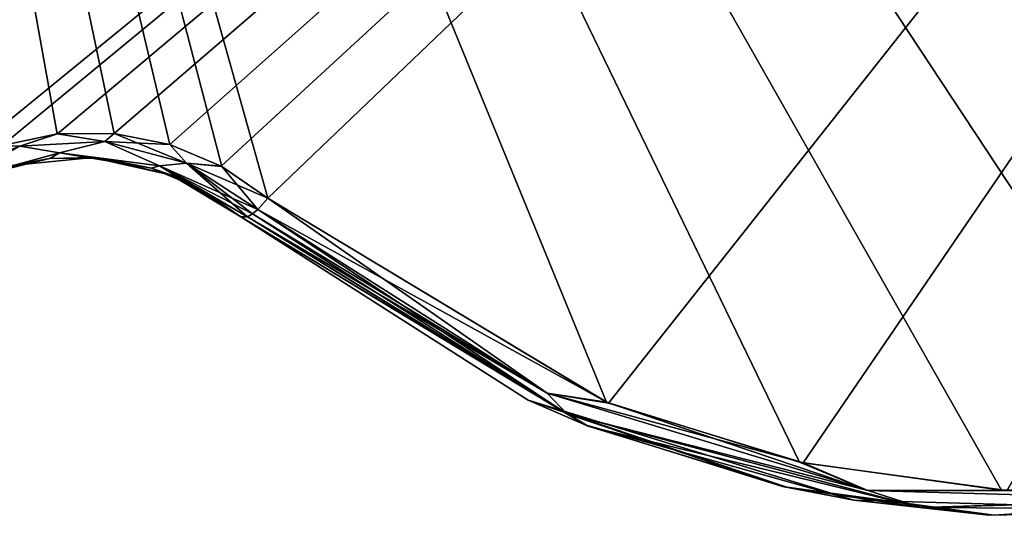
# Model space of a CAD drawing. Header units: millimetres. Extents: x -125 to 125, y -46 to 12.
# Tile 186 of 256: x 51.83 to 55.71, y -43.05 to -41.1. Entities that reach past the tile are written whole.
import ezdxf

# ---------------------------------------------------------------- set-up
doc = ezdxf.new("R2010")
doc.units = ezdxf.units.MM
doc.header["$LTSCALE"] = 26.699852
for name, color, linetype in [('128', 7, 'CONTINUOUS'), ('171', 7, 'CONTINUOUS'), ('182', 7, 'CONTINUOUS'), ('183', 7, 'CONTINUOUS'), ('209', 7, 'CONTINUOUS'), ('210', 7, 'CONTINUOUS'), ('243', 7, 'CONTINUOUS'), ('244', 7, 'CONTINUOUS')]:
    doc.layers.add(name, color=color, linetype=linetype)

msp = doc.modelspace()

# ---------------------------------------------------------------- linework, layer by layer
at = {"layer": '128', "linetype": 'CONTINUOUS'}
for points in [[(53.8317, -42.6003, 31.2476), (52.6973, -41.8768, 41.2205), (52.6973, -41.8768, 31.2476), (53.8317, -42.6003, 31.2476)], [(52.6973, -41.8768, 43.2051), (52.6973, -41.8768, 41.2205), (53.8317, -42.6003, 31.2476), (52.6973, -41.8768, 43.2051)], [(53.8317, -42.6003, 43.2051), (52.6973, -41.8768, 43.2051), (53.8317, -42.6003, 31.2476), (53.8317, -42.6003, 43.2051)], [(53.8317, -42.6003, 55.1626), (52.6973, -41.8768, 65.1356), (52.6973, -41.8768, 55.1626), (53.8317, -42.6003, 55.1626)], [(52.6973, -41.8768, 67.1201), (52.6973, -41.8768, 65.1356), (53.8317, -42.6003, 55.1626), (52.6973, -41.8768, 67.1201)], [(53.8317, -42.6003, 67.1201), (52.6973, -41.8768, 67.1201), (53.8317, -42.6003, 55.1626), (53.8317, -42.6003, 67.1201)], [(53.8317, -42.6003, 43.2051), (52.6973, -41.8768, 53.1781), (52.6973, -41.8768, 43.2051), (53.8317, -42.6003, 43.2051)], [(52.6973, -41.8768, 55.1626), (52.6973, -41.8768, 53.1781), (53.8317, -42.6003, 43.2051), (52.6973, -41.8768, 55.1626)], [(53.8317, -42.6003, 55.1626), (52.6973, -41.8768, 55.1626), (53.8317, -42.6003, 43.2051), (53.8317, -42.6003, 55.1626)], [(53.8317, -42.6003, -4.625), (52.6973, -41.8768, 5.348), (52.6973, -41.8768, -4.625), (53.8317, -42.6003, -4.625)], [(52.6973, -41.8768, 7.3325), (52.6973, -41.8768, 5.348), (53.8317, -42.6003, -4.625), (52.6973, -41.8768, 7.3325)], [(53.8317, -42.6003, 7.3325), (52.6973, -41.8768, 7.3325), (53.8317, -42.6003, -4.625), (53.8317, -42.6003, 7.3325)], [(53.8317, -42.6003, -16.5825), (52.6973, -41.8768, -6.6095), (52.6973, -41.8768, -16.5825), (53.8317, -42.6003, -16.5825)], [(52.6973, -41.8768, -4.625), (52.6973, -41.8768, -6.6095), (53.8317, -42.6003, -16.5825), (52.6973, -41.8768, -4.625)], [(53.8317, -42.6003, -4.625), (52.6973, -41.8768, -4.625), (53.8317, -42.6003, -16.5825), (53.8317, -42.6003, -4.625)], [(53.8317, -42.6003, 19.2901), (52.6973, -41.8768, 29.263), (52.6973, -41.8768, 19.2901), (53.8317, -42.6003, 19.2901)], [(52.6973, -41.8768, 31.2476), (52.6973, -41.8768, 29.263), (53.8317, -42.6003, 19.2901), (52.6973, -41.8768, 31.2476)], [(53.8317, -42.6003, 31.2476), (52.6973, -41.8768, 31.2476), (53.8317, -42.6003, 19.2901), (53.8317, -42.6003, 31.2476)], [(53.8317, -42.6003, 7.3325), (52.6973, -41.8768, 17.3055), (52.6973, -41.8768, 7.3325), (53.8317, -42.6003, 7.3325)], [(52.6973, -41.8768, 19.2901), (52.6973, -41.8768, 17.3055), (53.8317, -42.6003, 7.3325), (52.6973, -41.8768, 19.2901)], [(53.8317, -42.6003, 19.2901), (52.6973, -41.8768, 19.2901), (53.8317, -42.6003, 7.3325), (53.8317, -42.6003, 19.2901)], [(53.8317, -42.6003, -100.2851), (52.6973, -41.8768, -88.3276), (52.6973, -41.8768, -90.3121), (53.8317, -42.6003, -100.2851)], [(53.8317, -42.6003, 102.9927), (52.6973, -41.8768, 102.9927), (53.8317, -42.6003, 91.0352), (53.8317, -42.6003, 102.9927)], [(53.8317, -42.6003, 91.0352), (52.6973, -41.8768, 101.0081), (52.6973, -41.8768, 91.0352), (53.8317, -42.6003, 91.0352)], [(52.6973, -41.8768, 102.9927), (52.6973, -41.8768, 101.0081), (53.8317, -42.6003, 91.0352), (52.6973, -41.8768, 102.9927)], [(54.0606, -42.6992, 111.5772), (52.6973, -41.8768, 112.2307), (53.8317, -42.6003, 102.9927), (54.0606, -42.6992, 111.5772)], [(53.8317, -42.6003, 102.9927), (52.6973, -41.8768, 112.2307), (52.6973, -41.8768, 102.9927), (53.8317, -42.6003, 102.9927)], [(52.6973, -41.8768, -100.2851), (53.8317, -42.6003, -100.2851), (52.6973, -41.8768, -90.3121), (52.6973, -41.8768, -100.2851)], [(53.8317, -42.6003, -100.2851), (52.6973, -41.8768, -100.2851), (54.0689, -42.7025, -111.5732), (53.8317, -42.6003, -100.2851)], [(52.6973, -41.8768, -100.2851), (52.6973, -41.8768, -102.2696), (54.0689, -42.7025, -111.5732), (52.6973, -41.8768, -100.2851)], [(52.6973, -41.8768, -102.2696), (52.6973, -41.8768, -112.2307), (54.0689, -42.7025, -111.5732), (52.6973, -41.8768, -102.2696)], [(53.8317, -42.6003, -100.2851), (53.8317, -42.6003, -88.3276), (52.6973, -41.8768, -88.3276), (53.8317, -42.6003, -100.2851)], [(53.8317, -42.6003, 79.0776), (52.6973, -41.8768, 89.0506), (52.6973, -41.8768, 79.0776), (53.8317, -42.6003, 79.0776)], [(52.6973, -41.8768, 91.0352), (52.6973, -41.8768, 89.0506), (53.8317, -42.6003, 79.0776), (52.6973, -41.8768, 91.0352)], [(53.8317, -42.6003, 91.0352), (52.6973, -41.8768, 91.0352), (53.8317, -42.6003, 79.0776), (53.8317, -42.6003, 91.0352)], [(53.8317, -42.6003, 67.1201), (52.6973, -41.8768, 77.0931), (52.6973, -41.8768, 67.1201), (53.8317, -42.6003, 67.1201)], [(52.6973, -41.8768, 79.0776), (52.6973, -41.8768, 77.0931), (53.8317, -42.6003, 67.1201), (52.6973, -41.8768, 79.0776)], [(53.8317, -42.6003, 79.0776), (52.6973, -41.8768, 79.0776), (53.8317, -42.6003, 67.1201), (53.8317, -42.6003, 79.0776)], [(53.8317, -42.6003, -64.4126), (52.6973, -41.8768, -54.4396), (52.6973, -41.8768, -64.4126), (53.8317, -42.6003, -64.4126)], [(52.6973, -41.8768, -52.455), (52.6973, -41.8768, -54.4396), (53.8317, -42.6003, -64.4126), (52.6973, -41.8768, -52.455)], [(53.8317, -42.6003, -28.54), (52.6973, -41.8768, -18.567), (52.6973, -41.8768, -28.54), (53.8317, -42.6003, -28.54)], [(53.8317, -42.6003, -76.3701), (52.6973, -41.8768, -66.3971), (52.6973, -41.8768, -76.3701), (53.8317, -42.6003, -76.3701)], [(52.6973, -41.8768, -64.4126), (52.6973, -41.8768, -66.3971), (53.8317, -42.6003, -76.3701), (52.6973, -41.8768, -64.4126)], [(53.8317, -42.6003, -64.4126), (52.6973, -41.8768, -64.4126), (53.8317, -42.6003, -76.3701), (53.8317, -42.6003, -64.4126)], [(53.8317, -42.6003, -52.455), (52.6973, -41.8768, -42.4821), (52.6973, -41.8768, -52.455), (53.8317, -42.6003, -52.455)], [(52.6973, -41.8768, -40.4975), (52.6973, -41.8768, -42.4821), (53.8317, -42.6003, -52.455), (52.6973, -41.8768, -40.4975)], [(53.8317, -42.6003, -40.4975), (52.6973, -41.8768, -40.4975), (53.8317, -42.6003, -52.455), (53.8317, -42.6003, -40.4975)], [(53.8317, -42.6003, -28.54), (52.6973, -41.8768, -28.54), (53.8317, -42.6003, -40.4975), (53.8317, -42.6003, -28.54)], [(53.8317, -42.6003, -52.455), (52.6973, -41.8768, -52.455), (53.8317, -42.6003, -64.4126), (53.8317, -42.6003, -52.455)], [(52.6973, -41.8768, -28.54), (52.6973, -41.8768, -30.5246), (53.8317, -42.6003, -40.4975), (52.6973, -41.8768, -28.54)], [(53.8317, -42.6003, -40.4975), (52.6973, -41.8768, -30.5246), (52.6973, -41.8768, -40.4975), (53.8317, -42.6003, -40.4975)], [(53.8317, -42.6003, -16.5825), (52.6973, -41.8768, -16.5825), (53.8317, -42.6003, -28.54), (53.8317, -42.6003, -16.5825)], [(53.8317, -42.6003, -88.3276), (52.6973, -41.8768, -78.3546), (52.6973, -41.8768, -88.3276), (53.8317, -42.6003, -88.3276)], [(52.6973, -41.8768, -16.5825), (52.6973, -41.8768, -18.567), (53.8317, -42.6003, -28.54), (52.6973, -41.8768, -16.5825)], [(52.6973, -41.8768, -76.3701), (52.6973, -41.8768, -78.3546), (53.8317, -42.6003, -88.3276), (52.6973, -41.8768, -76.3701)], [(53.8317, -42.6003, -76.3701), (52.6973, -41.8768, -76.3701), (53.8317, -42.6003, -88.3276), (53.8317, -42.6003, -76.3701)], [(55.1179, -42.9951, 43.2051), (53.8317, -42.6003, 43.2051), (55.1179, -42.9951, 31.2476), (55.1179, -42.9951, 43.2051)], [(55.1179, -42.9951, 31.2476), (53.8317, -42.6003, 43.2051), (53.8317, -42.6003, 31.2476), (55.1179, -42.9951, 31.2476)], [(55.1179, -42.9951, 55.1626), (53.8317, -42.6003, 67.1201), (53.8317, -42.6003, 55.1626), (55.1179, -42.9951, 55.1626)], [(55.1179, -42.9951, 67.1201), (53.8317, -42.6003, 67.1201), (55.1179, -42.9951, 55.1626), (55.1179, -42.9951, 67.1201)], [(55.1179, -42.9951, 43.2051), (53.8317, -42.6003, 55.1626), (53.8317, -42.6003, 43.2051), (55.1179, -42.9951, 43.2051)], [(55.1179, -42.9951, 55.1626), (53.8317, -42.6003, 55.1626), (55.1179, -42.9951, 43.2051), (55.1179, -42.9951, 55.1626)], [(55.1179, -42.9951, -4.625), (53.8317, -42.6003, 7.3325), (53.8317, -42.6003, -4.625), (55.1179, -42.9951, -4.625)], [(55.1179, -42.9951, 7.3325), (53.8317, -42.6003, 7.3325), (55.1179, -42.9951, -4.625), (55.1179, -42.9951, 7.3325)], [(55.1179, -42.9951, -16.5825), (53.8317, -42.6003, -4.625), (53.8317, -42.6003, -16.5825), (55.1179, -42.9951, -16.5825)], [(55.1179, -42.9951, -4.625), (53.8317, -42.6003, -4.625), (55.1179, -42.9951, -16.5825), (55.1179, -42.9951, -4.625)], [(55.1179, -42.9951, 19.2901), (53.8317, -42.6003, 31.2476), (53.8317, -42.6003, 19.2901), (55.1179, -42.9951, 19.2901)], [(55.1179, -42.9951, 31.2476), (53.8317, -42.6003, 31.2476), (55.1179, -42.9951, 19.2901), (55.1179, -42.9951, 31.2476)], [(55.1179, -42.9951, 7.3325), (53.8317, -42.6003, 19.2901), (53.8317, -42.6003, 7.3325), (55.1179, -42.9951, 7.3325)], [(55.1179, -42.9951, 19.2901), (53.8317, -42.6003, 19.2901), (55.1179, -42.9951, 7.3325), (55.1179, -42.9951, 19.2901)], [(55.1179, -42.9951, 102.9927), (53.8317, -42.6003, 102.9927), (55.1179, -42.9951, 91.0352), (55.1179, -42.9951, 102.9927)], [(55.1179, -42.9951, 91.0352), (53.8317, -42.6003, 102.9927), (53.8317, -42.6003, 91.0352), (55.1179, -42.9951, 91.0352)], [(55.1179, -42.9951, 102.9927), (54.0606, -42.6992, 111.5772), (53.8317, -42.6003, 102.9927), (55.1179, -42.9951, 102.9927)], [(55.1179, -42.9951, -100.2851), (53.8317, -42.6003, -100.2851), (54.8524, -42.944, -111.1929), (55.1179, -42.9951, -100.2851)], [(54.8524, -42.944, -111.1929), (53.8317, -42.6003, -100.2851), (54.0689, -42.7025, -111.5732), (54.8524, -42.944, -111.1929)], [(53.8317, -42.6003, -100.2851), (55.1179, -42.9951, -100.2851), (53.8317, -42.6003, -88.3276), (53.8317, -42.6003, -100.2851)], [(55.1179, -42.9951, -100.2851), (55.1179, -42.9951, -88.3276), (53.8317, -42.6003, -88.3276), (55.1179, -42.9951, -100.2851)], [(55.1179, -42.9951, 79.0776), (53.8317, -42.6003, 91.0352), (53.8317, -42.6003, 79.0776), (55.1179, -42.9951, 79.0776)], [(55.1179, -42.9951, 91.0352), (53.8317, -42.6003, 91.0352), (55.1179, -42.9951, 79.0776), (55.1179, -42.9951, 91.0352)], [(55.1179, -42.9951, 67.1201), (53.8317, -42.6003, 79.0776), (53.8317, -42.6003, 67.1201), (55.1179, -42.9951, 67.1201)], [(55.1179, -42.9951, 79.0776), (53.8317, -42.6003, 79.0776), (55.1179, -42.9951, 67.1201), (55.1179, -42.9951, 79.0776)], [(55.1179, -42.9951, -64.4126), (53.8317, -42.6003, -64.4126), (55.1179, -42.9951, -76.3701), (55.1179, -42.9951, -64.4126)], [(55.1179, -42.9951, -64.4126), (53.8317, -42.6003, -52.455), (53.8317, -42.6003, -64.4126), (55.1179, -42.9951, -64.4126)], [(55.1179, -42.9951, -76.3701), (53.8317, -42.6003, -76.3701), (55.1179, -42.9951, -88.3276), (55.1179, -42.9951, -76.3701)], [(55.1179, -42.9951, -76.3701), (53.8317, -42.6003, -64.4126), (53.8317, -42.6003, -76.3701), (55.1179, -42.9951, -76.3701)], [(55.1179, -42.9951, -40.4975), (53.8317, -42.6003, -40.4975), (55.1179, -42.9951, -52.455), (55.1179, -42.9951, -40.4975)], [(55.1179, -42.9951, -52.455), (53.8317, -42.6003, -40.4975), (53.8317, -42.6003, -52.455), (55.1179, -42.9951, -52.455)], [(55.1179, -42.9951, -28.54), (53.8317, -42.6003, -28.54), (55.1179, -42.9951, -40.4975), (55.1179, -42.9951, -28.54)], [(55.1179, -42.9951, -40.4975), (53.8317, -42.6003, -28.54), (53.8317, -42.6003, -40.4975), (55.1179, -42.9951, -40.4975)], [(55.1179, -42.9951, -52.455), (53.8317, -42.6003, -52.455), (55.1179, -42.9951, -64.4126), (55.1179, -42.9951, -52.455)], [(55.1179, -42.9951, -16.5825), (53.8317, -42.6003, -16.5825), (55.1179, -42.9951, -28.54), (55.1179, -42.9951, -16.5825)], [(55.1179, -42.9951, -28.54), (53.8317, -42.6003, -16.5825), (53.8317, -42.6003, -28.54), (55.1179, -42.9951, -28.54)], [(55.1179, -42.9951, -88.3276), (53.8317, -42.6003, -76.3701), (53.8317, -42.6003, -88.3276), (55.1179, -42.9951, -88.3276)], [(54.8363, -42.9404, 111.2008), (54.0606, -42.6992, 111.5772), (55.1179, -42.9951, 102.9927), (54.8363, -42.9404, 111.2008)], [(55.6504, -43.0535, 110.8015), (54.8363, -42.9404, 111.2008), (55.1179, -42.9951, 102.9927), (55.6504, -43.0535, 110.8015)], [(55.672, -43.0546, -110.7908), (55.1179, -42.9951, -100.2851), (54.8524, -42.944, -111.1929), (55.672, -43.0546, -110.7908)], [(56.4628, -43.0326, 55.1626), (55.1179, -42.9951, 67.1201), (55.1179, -42.9951, 55.1626), (56.4628, -43.0326, 55.1626)], [(56.4628, -43.0326, 43.2051), (55.1179, -42.9951, 55.1626), (55.1179, -42.9951, 43.2051), (56.4628, -43.0326, 43.2051)], [(56.4628, -43.0326, 55.1626), (55.1179, -42.9951, 55.1626), (56.4628, -43.0326, 43.2051), (56.4628, -43.0326, 55.1626)], [(56.4628, -43.0326, 91.0352), (55.1179, -42.9951, 102.9927), (55.1179, -42.9951, 91.0352), (56.4628, -43.0326, 91.0352)], [(56.4628, -43.0326, 102.9927), (55.1179, -42.9951, 102.9927), (56.4628, -43.0326, 91.0352), (56.4628, -43.0326, 102.9927)], [(56.4628, -43.0326, 102.9927), (55.6504, -43.0535, 110.8015), (55.1179, -42.9951, 102.9927), (56.4628, -43.0326, 102.9927)], [(56.4628, -43.0326, 67.1201), (55.1179, -42.9951, 67.1201), (56.4628, -43.0326, 55.1626), (56.4628, -43.0326, 67.1201)], [(56.4628, -43.0326, 79.0776), (55.1179, -42.9951, 91.0352), (55.1179, -42.9951, 79.0776), (56.4628, -43.0326, 79.0776)], [(56.4628, -43.0326, 91.0352), (55.1179, -42.9951, 91.0352), (56.4628, -43.0326, 79.0776), (56.4628, -43.0326, 91.0352)], [(56.4628, -43.0326, 67.1201), (55.1179, -42.9951, 79.0776), (55.1179, -42.9951, 67.1201), (56.4628, -43.0326, 67.1201)], [(56.4628, -43.0326, 79.0776), (55.1179, -42.9951, 79.0776), (56.4628, -43.0326, 67.1201), (56.4628, -43.0326, 79.0776)], [(56.4628, -43.0326, 43.2051), (55.1179, -42.9951, 43.2051), (56.4628, -43.0326, 31.2476), (56.4628, -43.0326, 43.2051)], [(56.4628, -43.0326, 31.2476), (55.1179, -42.9951, 43.2051), (55.1179, -42.9951, 31.2476), (56.4628, -43.0326, 31.2476)], [(56.4628, -43.0326, -100.2851), (55.1179, -42.9951, -100.2851), (55.672, -43.0546, -110.7908), (56.4628, -43.0326, -100.2851)], [(56.4628, -43.0326, -4.625), (55.1179, -42.9951, 7.3325), (55.1179, -42.9951, -4.625), (56.4628, -43.0326, -4.625)], [(56.4628, -43.0326, 7.3325), (55.1179, -42.9951, 7.3325), (56.4628, -43.0326, -4.625), (56.4628, -43.0326, 7.3325)], [(56.4628, -43.0326, -16.5825), (55.1179, -42.9951, -4.625), (55.1179, -42.9951, -16.5825), (56.4628, -43.0326, -16.5825)], [(56.4628, -43.0326, -4.625), (55.1179, -42.9951, -4.625), (56.4628, -43.0326, -16.5825), (56.4628, -43.0326, -4.625)], [(56.4628, -43.0326, 19.2901), (55.1179, -42.9951, 31.2476), (55.1179, -42.9951, 19.2901), (56.4628, -43.0326, 19.2901)], [(56.4628, -43.0326, 31.2476), (55.1179, -42.9951, 31.2476), (56.4628, -43.0326, 19.2901), (56.4628, -43.0326, 31.2476)], [(56.4628, -43.0326, 7.3325), (55.1179, -42.9951, 19.2901), (55.1179, -42.9951, 7.3325), (56.4628, -43.0326, 7.3325)], [(56.4628, -43.0326, 19.2901), (55.1179, -42.9951, 19.2901), (56.4628, -43.0326, 7.3325), (56.4628, -43.0326, 19.2901)], [(55.1179, -42.9951, -100.2851), (56.4628, -43.0326, -100.2851), (55.1179, -42.9951, -88.3276), (55.1179, -42.9951, -100.2851)], [(56.4628, -43.0326, -100.2851), (56.4628, -43.0326, -88.3276), (55.1179, -42.9951, -88.3276), (56.4628, -43.0326, -100.2851)], [(56.4628, -43.0326, -64.4126), (55.1179, -42.9951, -64.4126), (56.4628, -43.0326, -76.3701), (56.4628, -43.0326, -64.4126)], [(56.4628, -43.0326, -76.3701), (55.1179, -42.9951, -64.4126), (55.1179, -42.9951, -76.3701), (56.4628, -43.0326, -76.3701)], [(56.4628, -43.0326, -76.3701), (55.1179, -42.9951, -76.3701), (56.4628, -43.0326, -88.3276), (56.4628, -43.0326, -76.3701)], [(56.4628, -43.0326, -40.4975), (55.1179, -42.9951, -40.4975), (56.4628, -43.0326, -52.455), (56.4628, -43.0326, -40.4975)], [(56.4628, -43.0326, -52.455), (55.1179, -42.9951, -40.4975), (55.1179, -42.9951, -52.455), (56.4628, -43.0326, -52.455)], [(56.4628, -43.0326, -28.54), (55.1179, -42.9951, -28.54), (56.4628, -43.0326, -40.4975), (56.4628, -43.0326, -28.54)], [(56.4628, -43.0326, -40.4975), (55.1179, -42.9951, -28.54), (55.1179, -42.9951, -40.4975), (56.4628, -43.0326, -40.4975)], [(56.4628, -43.0326, -64.4126), (55.1179, -42.9951, -52.455), (55.1179, -42.9951, -64.4126), (56.4628, -43.0326, -64.4126)], [(56.4628, -43.0326, -52.455), (55.1179, -42.9951, -52.455), (56.4628, -43.0326, -64.4126), (56.4628, -43.0326, -52.455)], [(56.4628, -43.0326, -88.3276), (55.1179, -42.9951, -76.3701), (55.1179, -42.9951, -88.3276), (56.4628, -43.0326, -88.3276)], [(56.4628, -43.0326, -16.5825), (55.1179, -42.9951, -16.5825), (56.4628, -43.0326, -28.54), (56.4628, -43.0326, -16.5825)], [(56.4628, -43.0326, -28.54), (55.1179, -42.9951, -16.5825), (55.1179, -42.9951, -28.54), (56.4628, -43.0326, -28.54)], [(56.4775, -43.031, 110.391), (55.6504, -43.0535, 110.8015), (56.4628, -43.0326, 102.9927), (56.4775, -43.031, 110.391)], [(56.501, -43.0283, -110.3793), (56.4628, -43.0326, -100.2851), (55.672, -43.0546, -110.7908), (56.501, -43.0283, -110.3793)]]:
    msp.add_3dface(points, dxfattribs=at)
at = {"layer": '171', "linetype": 'CONTINUOUS'}
for points in [[(51.9423, -41.6459, 112.6222), (51.7453, -41.6879, 112.721), (51.7948, -41.6734, 101.0081), (51.9423, -41.6459, 112.6222)], [(51.9434, -41.6458, -112.6217), (51.7948, -41.6734, -102.2696), (51.7454, -41.6878, -112.721), (51.9434, -41.6458, -112.6217)], [(52.1124, -41.6419, 77.0931), (51.7948, -41.6734, 77.0931), (52.1124, -41.6419, 65.1356), (52.1124, -41.6419, 77.0931)], [(52.1124, -41.6419, 29.263), (51.7948, -41.6734, 29.263), (52.1124, -41.6419, 17.3055), (52.1124, -41.6419, 29.263)], [(52.1124, -41.6419, -102.2696), (52.1124, -41.6419, -90.3121), (51.7948, -41.6734, -90.3121), (52.1124, -41.6419, -102.2696)], [(52.1124, -41.6419, 29.263), (51.7948, -41.6734, 41.2205), (51.7948, -41.6734, 29.263), (52.1124, -41.6419, 29.263)], [(52.1124, -41.6419, 17.3055), (51.7948, -41.6734, 17.3055), (52.1124, -41.6419, 5.348), (52.1124, -41.6419, 17.3055)], [(52.1124, -41.6419, 89.0506), (51.7948, -41.6734, 89.0506), (52.1124, -41.6419, 77.0931), (52.1124, -41.6419, 89.0506)], [(52.1124, -41.6419, 65.1356), (51.7948, -41.6734, 77.0931), (51.7948, -41.6734, 65.1356), (52.1124, -41.6419, 65.1356)], [(52.1124, -41.6419, 65.1356), (51.7948, -41.6734, 65.1356), (52.1124, -41.6419, 53.1781), (52.1124, -41.6419, 65.1356)], [(52.1124, -41.6419, 5.348), (51.7948, -41.6734, 17.3055), (51.7948, -41.6734, 5.348), (52.1124, -41.6419, 5.348)], [(52.1124, -41.6419, 5.348), (51.7948, -41.6734, 5.348), (52.1124, -41.6419, -6.6095), (52.1124, -41.6419, 5.348)], [(51.7948, -41.6734, -102.2696), (52.1124, -41.6419, -102.2696), (51.7948, -41.6734, -90.3121), (51.7948, -41.6734, -102.2696)], [(52.1124, -41.6419, -54.4396), (51.7948, -41.6734, -54.4396), (52.1124, -41.6419, -66.3971), (52.1124, -41.6419, -54.4396)], [(52.1124, -41.6419, 101.0081), (51.9423, -41.6459, 112.6222), (51.7948, -41.6734, 101.0081), (52.1124, -41.6419, 101.0081)], [(52.1124, -41.6419, -102.2696), (51.7948, -41.6734, -102.2696), (51.9434, -41.6458, -112.6217), (52.1124, -41.6419, -102.2696)], [(52.1124, -41.6419, -78.3546), (51.7948, -41.6734, -78.3546), (52.1124, -41.6419, -90.3121), (52.1124, -41.6419, -78.3546)], [(52.1124, -41.6419, -6.6095), (51.7948, -41.6734, -6.6095), (52.1124, -41.6419, -18.567), (52.1124, -41.6419, -6.6095)], [(52.1124, -41.6419, -90.3121), (51.7948, -41.6734, -78.3546), (51.7948, -41.6734, -90.3121), (52.1124, -41.6419, -90.3121)], [(52.1124, -41.6419, -6.6095), (51.7948, -41.6734, 5.348), (51.7948, -41.6734, -6.6095), (52.1124, -41.6419, -6.6095)], [(52.1124, -41.6419, 89.0506), (51.7948, -41.6734, 101.0081), (51.7948, -41.6734, 89.0506), (52.1124, -41.6419, 89.0506)], [(52.1124, -41.6419, -66.3971), (51.7948, -41.6734, -54.4396), (51.7948, -41.6734, -66.3971), (52.1124, -41.6419, -66.3971)], [(52.1124, -41.6419, -66.3971), (51.7948, -41.6734, -66.3971), (52.1124, -41.6419, -78.3546), (52.1124, -41.6419, -66.3971)], [(52.1124, -41.6419, -78.3546), (51.7948, -41.6734, -66.3971), (51.7948, -41.6734, -78.3546), (52.1124, -41.6419, -78.3546)], [(52.1124, -41.6419, 101.0081), (51.7948, -41.6734, 101.0081), (52.1124, -41.6419, 89.0506), (52.1124, -41.6419, 101.0081)], [(52.1124, -41.6419, 17.3055), (51.7948, -41.6734, 29.263), (51.7948, -41.6734, 17.3055), (52.1124, -41.6419, 17.3055)], [(52.1124, -41.6419, -18.567), (51.7948, -41.6734, -18.567), (52.1124, -41.6419, -30.5246), (52.1124, -41.6419, -18.567)], [(52.1124, -41.6419, 41.2205), (51.7948, -41.6734, 53.1781), (51.7948, -41.6734, 41.2205), (52.1124, -41.6419, 41.2205)], [(52.1124, -41.6419, -54.4396), (51.7948, -41.6734, -42.4821), (51.7948, -41.6734, -54.4396), (52.1124, -41.6419, -54.4396)], [(52.1124, -41.6419, -42.4821), (51.7948, -41.6734, -42.4821), (52.1124, -41.6419, -54.4396), (52.1124, -41.6419, -42.4821)], [(52.1124, -41.6419, -30.5246), (51.7948, -41.6734, -30.5246), (52.1124, -41.6419, -42.4821), (52.1124, -41.6419, -30.5246)], [(52.1124, -41.6419, 53.1781), (51.7948, -41.6734, 65.1356), (51.7948, -41.6734, 53.1781), (52.1124, -41.6419, 53.1781)], [(52.1124, -41.6419, -42.4821), (51.7948, -41.6734, -30.5246), (51.7948, -41.6734, -42.4821), (52.1124, -41.6419, -42.4821)], [(52.1124, -41.6419, 77.0931), (51.7948, -41.6734, 89.0506), (51.7948, -41.6734, 77.0931), (52.1124, -41.6419, 77.0931)], [(52.1124, -41.6419, -30.5246), (51.7948, -41.6734, -18.567), (51.7948, -41.6734, -30.5246), (52.1124, -41.6419, -30.5246)], [(52.1124, -41.6419, -18.567), (51.7948, -41.6734, -6.6095), (51.7948, -41.6734, -18.567), (52.1124, -41.6419, -18.567)], [(52.1124, -41.6419, 41.2205), (51.7948, -41.6734, 41.2205), (52.1124, -41.6419, 29.263), (52.1124, -41.6419, 41.2205)], [(52.1124, -41.6419, 53.1781), (51.7948, -41.6734, 53.1781), (52.1124, -41.6419, 41.2205), (52.1124, -41.6419, 53.1781)], [(52.1459, -41.6445, 112.5187), (51.9423, -41.6459, 112.6222), (52.1124, -41.6419, 101.0081), (52.1459, -41.6445, 112.5187)], [(52.1469, -41.6446, -112.5182), (52.1124, -41.6419, -102.2696), (51.9434, -41.6458, -112.6217), (52.1469, -41.6446, -112.5182)], [(52.4238, -41.7121, -102.2696), (52.1124, -41.6419, -102.2696), (52.3454, -41.6843, -112.4159), (52.4238, -41.7121, -102.2696)], [(52.4238, -41.7121, 17.3055), (52.1124, -41.6419, 17.3055), (52.4238, -41.7121, 5.348), (52.4238, -41.7121, 17.3055)], [(52.4238, -41.7121, -6.6095), (52.1124, -41.6419, 5.348), (52.1124, -41.6419, -6.6095), (52.4238, -41.7121, -6.6095)], [(52.4238, -41.7121, 5.348), (52.1124, -41.6419, 17.3055), (52.1124, -41.6419, 5.348), (52.4238, -41.7121, 5.348)], [(52.4238, -41.7121, 17.3055), (52.1124, -41.6419, 29.263), (52.1124, -41.6419, 17.3055), (52.4238, -41.7121, 17.3055)], [(52.4238, -41.7121, 29.263), (52.1124, -41.6419, 29.263), (52.4238, -41.7121, 17.3055), (52.4238, -41.7121, 29.263)], [(52.4238, -41.7121, 65.1356), (52.1124, -41.6419, 77.0931), (52.1124, -41.6419, 65.1356), (52.4238, -41.7121, 65.1356)], [(52.4238, -41.7121, 89.0506), (52.1124, -41.6419, 89.0506), (52.4238, -41.7121, 77.0931), (52.4238, -41.7121, 89.0506)], [(52.1124, -41.6419, -102.2696), (52.4238, -41.7121, -102.2696), (52.1124, -41.6419, -90.3121), (52.1124, -41.6419, -102.2696)], [(52.3454, -41.6843, -112.4159), (52.1124, -41.6419, -102.2696), (52.1469, -41.6446, -112.5182), (52.3454, -41.6843, -112.4159)], [(52.4238, -41.7121, 65.1356), (52.1124, -41.6419, 65.1356), (52.4238, -41.7121, 53.1781), (52.4238, -41.7121, 65.1356)], [(52.4238, -41.7121, 53.1781), (52.1124, -41.6419, 65.1356), (52.1124, -41.6419, 53.1781), (52.4238, -41.7121, 53.1781)], [(52.4238, -41.7121, 5.348), (52.1124, -41.6419, 5.348), (52.4238, -41.7121, -6.6095), (52.4238, -41.7121, 5.348)], [(52.4238, -41.7121, 101.0081), (52.1124, -41.6419, 101.0081), (52.4238, -41.7121, 89.0506), (52.4238, -41.7121, 101.0081)], [(52.4238, -41.7121, -66.3971), (52.1124, -41.6419, -54.4396), (52.1124, -41.6419, -66.3971), (52.4238, -41.7121, -66.3971)], [(52.4238, -41.7121, 101.0081), (52.1459, -41.6445, 112.5187), (52.1124, -41.6419, 101.0081), (52.4238, -41.7121, 101.0081)], [(52.4238, -41.7121, 89.0506), (52.1124, -41.6419, 101.0081), (52.1124, -41.6419, 89.0506), (52.4238, -41.7121, 89.0506)], [(52.4238, -41.7121, -90.3121), (52.1124, -41.6419, -78.3546), (52.1124, -41.6419, -90.3121), (52.4238, -41.7121, -90.3121)], [(52.4238, -41.7121, -102.2696), (52.4238, -41.7121, -90.3121), (52.1124, -41.6419, -90.3121), (52.4238, -41.7121, -102.2696)], [(52.4238, -41.7121, -6.6095), (52.1124, -41.6419, -6.6095), (52.4238, -41.7121, -18.567), (52.4238, -41.7121, -6.6095)], [(52.4238, -41.7121, -66.3971), (52.1124, -41.6419, -66.3971), (52.4238, -41.7121, -78.3546), (52.4238, -41.7121, -66.3971)], [(52.4238, -41.7121, -78.3546), (52.1124, -41.6419, -66.3971), (52.1124, -41.6419, -78.3546), (52.4238, -41.7121, -78.3546)], [(52.4238, -41.7121, -78.3546), (52.1124, -41.6419, -78.3546), (52.4238, -41.7121, -90.3121), (52.4238, -41.7121, -78.3546)], [(52.4238, -41.7121, -18.567), (52.1124, -41.6419, -18.567), (52.4238, -41.7121, -30.5246), (52.4238, -41.7121, -18.567)], [(52.4238, -41.7121, -42.4821), (52.1124, -41.6419, -42.4821), (52.4238, -41.7121, -54.4396), (52.4238, -41.7121, -42.4821)], [(52.4238, -41.7121, -54.4396), (52.1124, -41.6419, -42.4821), (52.1124, -41.6419, -54.4396), (52.4238, -41.7121, -54.4396)], [(52.4238, -41.7121, -54.4396), (52.1124, -41.6419, -54.4396), (52.4238, -41.7121, -66.3971), (52.4238, -41.7121, -54.4396)], [(52.4238, -41.7121, 41.2205), (52.1124, -41.6419, 41.2205), (52.4238, -41.7121, 29.263), (52.4238, -41.7121, 41.2205)], [(52.4238, -41.7121, -30.5246), (52.1124, -41.6419, -30.5246), (52.4238, -41.7121, -42.4821), (52.4238, -41.7121, -30.5246)], [(52.4238, -41.7121, 29.263), (52.1124, -41.6419, 41.2205), (52.1124, -41.6419, 29.263), (52.4238, -41.7121, 29.263)], [(52.4238, -41.7121, -18.567), (52.1124, -41.6419, -6.6095), (52.1124, -41.6419, -18.567), (52.4238, -41.7121, -18.567)], [(52.4238, -41.7121, 41.2205), (52.1124, -41.6419, 53.1781), (52.1124, -41.6419, 41.2205), (52.4238, -41.7121, 41.2205)], [(52.4238, -41.7121, 77.0931), (52.1124, -41.6419, 89.0506), (52.1124, -41.6419, 77.0931), (52.4238, -41.7121, 77.0931)], [(52.4238, -41.7121, -42.4821), (52.1124, -41.6419, -30.5246), (52.1124, -41.6419, -42.4821), (52.4238, -41.7121, -42.4821)], [(52.4238, -41.7121, -30.5246), (52.1124, -41.6419, -18.567), (52.1124, -41.6419, -30.5246), (52.4238, -41.7121, -30.5246)], [(52.4238, -41.7121, 53.1781), (52.1124, -41.6419, 53.1781), (52.4238, -41.7121, 41.2205), (52.4238, -41.7121, 53.1781)], [(52.4238, -41.7121, 77.0931), (52.1124, -41.6419, 77.0931), (52.4238, -41.7121, 65.1356), (52.4238, -41.7121, 77.0931)], [(52.3459, -41.6844, 112.4156), (52.1459, -41.6445, 112.5187), (52.4238, -41.7121, 101.0081), (52.3459, -41.6844, 112.4156)], [(52.5297, -41.762, -112.3196), (52.4238, -41.7121, -102.2696), (52.3454, -41.6843, -112.4159), (52.5297, -41.762, -112.3196)], [(52.5324, -41.7634, 112.3182), (52.3459, -41.6844, 112.4156), (52.4238, -41.7121, 101.0081), (52.5324, -41.7634, 112.3182)], [(52.6973, -41.8768, -18.567), (52.6973, -41.8768, -16.5825), (52.4238, -41.7121, -6.6095), (52.6973, -41.8768, -18.567)], [(52.6973, -41.8768, -30.5246), (52.6973, -41.8768, -28.54), (52.4238, -41.7121, -18.567), (52.6973, -41.8768, -30.5246)], [(52.6973, -41.8768, -28.54), (52.6973, -41.8768, -18.567), (52.4238, -41.7121, -18.567), (52.6973, -41.8768, -28.54)], [(52.6973, -41.8768, -4.625), (52.6973, -41.8768, 5.348), (52.4238, -41.7121, 5.348), (52.6973, -41.8768, -4.625)], [(52.6973, -41.8768, 5.348), (52.4238, -41.7121, 17.3055), (52.4238, -41.7121, 5.348), (52.6973, -41.8768, 5.348)], [(52.6973, -41.8768, 5.348), (52.6973, -41.8768, 7.3325), (52.4238, -41.7121, 17.3055), (52.6973, -41.8768, 5.348)], [(52.6973, -41.8768, -18.567), (52.4238, -41.7121, -6.6095), (52.4238, -41.7121, -18.567), (52.6973, -41.8768, -18.567)], [(52.6973, -41.8768, -6.6095), (52.4238, -41.7121, 5.348), (52.4238, -41.7121, -6.6095), (52.6973, -41.8768, -6.6095)], [(52.6973, -41.8768, 31.2476), (52.6973, -41.8768, 41.2205), (52.4238, -41.7121, 41.2205), (52.6973, -41.8768, 31.2476)], [(52.6973, -41.8768, 41.2205), (52.6973, -41.8768, 43.2051), (52.4238, -41.7121, 53.1781), (52.6973, -41.8768, 41.2205)], [(52.6973, -41.8768, -16.5825), (52.6973, -41.8768, -6.6095), (52.4238, -41.7121, -6.6095), (52.6973, -41.8768, -16.5825)], [(52.6973, -41.8768, 53.1781), (52.4238, -41.7121, 65.1356), (52.4238, -41.7121, 53.1781), (52.6973, -41.8768, 53.1781)], [(52.6973, -41.8768, -6.6095), (52.6973, -41.8768, -4.625), (52.4238, -41.7121, 5.348), (52.6973, -41.8768, -6.6095)], [(52.6973, -41.8768, 41.2205), (52.4238, -41.7121, 53.1781), (52.4238, -41.7121, 41.2205), (52.6973, -41.8768, 41.2205)], [(52.6973, -41.8768, -40.4975), (52.6973, -41.8768, -30.5246), (52.4238, -41.7121, -30.5246), (52.6973, -41.8768, -40.4975)], [(52.6973, -41.8768, 19.2901), (52.6973, -41.8768, 29.263), (52.4238, -41.7121, 29.263), (52.6973, -41.8768, 19.2901)], [(52.6973, -41.8768, -66.3971), (52.4238, -41.7121, -54.4396), (52.4238, -41.7121, -66.3971), (52.6973, -41.8768, -66.3971)], [(52.6973, -41.8768, -76.3701), (52.6973, -41.8768, -66.3971), (52.4238, -41.7121, -66.3971), (52.6973, -41.8768, -76.3701)], [(52.6973, -41.8768, -66.3971), (52.6973, -41.8768, -64.4126), (52.4238, -41.7121, -54.4396), (52.6973, -41.8768, -66.3971)], [(52.6973, -41.8768, 29.263), (52.4238, -41.7121, 41.2205), (52.4238, -41.7121, 29.263), (52.6973, -41.8768, 29.263)], [(52.6973, -41.8768, -54.4396), (52.4238, -41.7121, -42.4821), (52.4238, -41.7121, -54.4396), (52.6973, -41.8768, -54.4396)], [(52.6973, -41.8768, -64.4126), (52.6973, -41.8768, -54.4396), (52.4238, -41.7121, -54.4396), (52.6973, -41.8768, -64.4126)], [(52.6973, -41.8768, 17.3055), (52.6973, -41.8768, 19.2901), (52.4238, -41.7121, 29.263), (52.6973, -41.8768, 17.3055)], [(52.6973, -41.8768, -54.4396), (52.6973, -41.8768, -52.455), (52.4238, -41.7121, -42.4821), (52.6973, -41.8768, -54.4396)], [(52.6973, -41.8768, 29.263), (52.6973, -41.8768, 31.2476), (52.4238, -41.7121, 41.2205), (52.6973, -41.8768, 29.263)], [(52.6973, -41.8768, -90.3121), (52.6973, -41.8768, -88.3276), (52.4238, -41.7121, -78.3546), (52.6973, -41.8768, -90.3121)], [(52.6973, -41.8768, -90.3121), (52.4238, -41.7121, -78.3546), (52.4238, -41.7121, -90.3121), (52.6973, -41.8768, -90.3121)], [(52.6973, -41.8768, -78.3546), (52.4238, -41.7121, -66.3971), (52.4238, -41.7121, -78.3546), (52.6973, -41.8768, -78.3546)], [(52.6973, -41.8768, -88.3276), (52.6973, -41.8768, -78.3546), (52.4238, -41.7121, -78.3546), (52.6973, -41.8768, -88.3276)], [(52.6973, -41.8768, -78.3546), (52.6973, -41.8768, -76.3701), (52.4238, -41.7121, -66.3971), (52.6973, -41.8768, -78.3546)], [(52.6973, -41.8768, -42.4821), (52.6973, -41.8768, -40.4975), (52.4238, -41.7121, -30.5246), (52.6973, -41.8768, -42.4821)], [(52.6973, -41.8768, -30.5246), (52.4238, -41.7121, -18.567), (52.4238, -41.7121, -30.5246), (52.6973, -41.8768, -30.5246)], [(52.6973, -41.8768, 7.3325), (52.6973, -41.8768, 17.3055), (52.4238, -41.7121, 17.3055), (52.6973, -41.8768, 7.3325)], [(52.6973, -41.8768, 17.3055), (52.4238, -41.7121, 29.263), (52.4238, -41.7121, 17.3055), (52.6973, -41.8768, 17.3055)], [(52.6973, -41.8768, -42.4821), (52.4238, -41.7121, -30.5246), (52.4238, -41.7121, -42.4821), (52.6973, -41.8768, -42.4821)], [(52.6973, -41.8768, -52.455), (52.6973, -41.8768, -42.4821), (52.4238, -41.7121, -42.4821), (52.6973, -41.8768, -52.455)], [(52.6973, -41.8768, -100.2851), (52.6973, -41.8768, -90.3121), (52.4238, -41.7121, -90.3121), (52.6973, -41.8768, -100.2851)], [(52.6973, -41.8768, 91.0352), (52.6973, -41.8768, 101.0081), (52.4238, -41.7121, 101.0081), (52.6973, -41.8768, 91.0352)], [(52.6973, -41.8768, 101.0081), (52.5324, -41.7634, 112.3182), (52.4238, -41.7121, 101.0081), (52.6973, -41.8768, 101.0081)], [(52.6973, -41.8768, 77.0931), (52.4238, -41.7121, 89.0506), (52.4238, -41.7121, 77.0931), (52.6973, -41.8768, 77.0931)], [(52.6973, -41.8768, 67.1201), (52.6973, -41.8768, 77.0931), (52.4238, -41.7121, 77.0931), (52.6973, -41.8768, 67.1201)], [(52.6973, -41.8768, 77.0931), (52.6973, -41.8768, 79.0776), (52.4238, -41.7121, 89.0506), (52.6973, -41.8768, 77.0931)], [(52.6973, -41.8768, 89.0506), (52.6973, -41.8768, 91.0352), (52.4238, -41.7121, 101.0081), (52.6973, -41.8768, 89.0506)], [(52.6973, -41.8768, 89.0506), (52.4238, -41.7121, 101.0081), (52.4238, -41.7121, 89.0506), (52.6973, -41.8768, 89.0506)], [(52.6973, -41.8768, 79.0776), (52.6973, -41.8768, 89.0506), (52.4238, -41.7121, 89.0506), (52.6973, -41.8768, 79.0776)], [(52.6973, -41.8768, 43.2051), (52.6973, -41.8768, 53.1781), (52.4238, -41.7121, 53.1781), (52.6973, -41.8768, 43.2051)], [(52.6973, -41.8768, -112.2307), (52.4238, -41.7121, -102.2696), (52.5297, -41.762, -112.3196), (52.6973, -41.8768, -112.2307)], [(52.6973, -41.8768, 53.1781), (52.6973, -41.8768, 55.1626), (52.4238, -41.7121, 65.1356), (52.6973, -41.8768, 53.1781)], [(52.6973, -41.8768, -112.2307), (52.6973, -41.8768, -102.2696), (52.4238, -41.7121, -102.2696), (52.6973, -41.8768, -112.2307)], [(52.6973, -41.8768, 65.1356), (52.4238, -41.7121, 77.0931), (52.4238, -41.7121, 65.1356), (52.6973, -41.8768, 65.1356)], [(52.6973, -41.8768, 65.1356), (52.6973, -41.8768, 67.1201), (52.4238, -41.7121, 77.0931), (52.6973, -41.8768, 65.1356)], [(52.6973, -41.8768, -102.2696), (52.6973, -41.8768, -100.2851), (52.4238, -41.7121, -90.3121), (52.6973, -41.8768, -102.2696)], [(52.4238, -41.7121, -102.2696), (52.6973, -41.8768, -102.2696), (52.4238, -41.7121, -90.3121), (52.4238, -41.7121, -102.2696)], [(52.6973, -41.8768, 55.1626), (52.6973, -41.8768, 65.1356), (52.4238, -41.7121, 65.1356), (52.6973, -41.8768, 55.1626)], [(52.6973, -41.8768, 101.0081), (52.6973, -41.8768, 102.9927), (52.5324, -41.7634, 112.3182), (52.6973, -41.8768, 101.0081)], [(52.6973, -41.8768, 102.9927), (52.6973, -41.8768, 112.2307), (52.5324, -41.7634, 112.3182), (52.6973, -41.8768, 102.9927)]]:
    msp.add_3dface(points, dxfattribs=at)
at = {"layer": '182', "color": 7, "linetype": 'CONTINUOUS'}
for points in [[(50.6183, -33.9986, -113.4723), (60.9633, -33.9986, -108.2666), (51.5547, -41.6821, -112.9025), (50.6183, -33.9986, -113.4723)], [(51.5547, -41.6821, -112.9025), (60.9633, -33.9986, -108.2666), (51.7565, -41.5944, -112.8119), (51.5547, -41.6821, -112.9025)], [(51.7565, -41.5944, -112.8119), (60.9633, -33.9986, -108.2666), (51.9745, -41.5481, -112.7125), (51.7565, -41.5944, -112.8119)], [(51.9745, -41.5481, -112.7125), (60.9633, -33.9986, -108.2666), (52.1985, -41.5468, -112.6089), (51.9745, -41.5481, -112.7125)], [(52.1985, -41.5468, -112.6089), (60.9633, -33.9986, -108.2666), (52.4171, -41.5905, -112.5065), (52.1985, -41.5468, -112.6089)], [(52.4171, -41.5905, -112.5065), (60.9633, -33.9986, -108.2666), (52.6199, -41.6759, -112.4101), (52.4171, -41.5905, -112.5065)], [(52.6199, -41.6759, -112.4101), (60.9633, -33.9986, -108.2666), (52.8044, -41.8023, -112.3212), (52.6199, -41.6759, -112.4101)], [(52.8044, -41.8023, -112.3212), (60.9633, -33.9986, -108.2666), (54.1497, -42.6114, -111.6631), (52.8044, -41.8023, -112.3212)], [(54.1497, -42.6114, -111.6631), (60.9633, -33.9986, -108.2666), (54.9181, -42.8481, -111.2826), (54.1497, -42.6114, -111.6631)], [(54.9181, -42.8481, -111.2826), (60.9633, -33.9986, -108.2666), (55.722, -42.9565, -110.8802), (54.9181, -42.8481, -111.2826)]]:
    msp.add_3dface(points, dxfattribs=at)
at = {"layer": '183', "color": 7, "linetype": 'CONTINUOUS'}
for points in [[(58.753, -42.0999, 109.3213), (50.6152, -33.9986, 113.4737), (58.0639, -42.4955, 109.681), (58.753, -42.0999, 109.3213)], [(59.8657, -41.0439, 108.737), (50.6152, -33.9986, 113.4737), (58.753, -42.0999, 109.3213), (59.8657, -41.0439, 108.737)], [(51.9733, -41.5482, 112.713), (50.6152, -33.9986, 113.4737), (51.7564, -41.5944, 112.8119), (51.9733, -41.5482, 112.713)], [(52.1975, -41.5467, 112.6094), (50.6152, -33.9986, 113.4737), (51.9733, -41.5482, 112.713), (52.1975, -41.5467, 112.6094)], [(52.4177, -41.5906, 112.5062), (50.6152, -33.9986, 113.4737), (52.1975, -41.5467, 112.6094), (52.4177, -41.5906, 112.5062)], [(52.6229, -41.6775, 112.4087), (50.6152, -33.9986, 113.4737), (52.4177, -41.5906, 112.5062), (52.6229, -41.6775, 112.4087)], [(52.8044, -41.8023, 112.3212), (50.6152, -33.9986, 113.4737), (52.6229, -41.6775, 112.4087), (52.8044, -41.8023, 112.3212)], [(54.1416, -42.6082, 111.6671), (50.6152, -33.9986, 113.4737), (52.8044, -41.8023, 112.3212), (54.1416, -42.6082, 111.6671)], [(54.9024, -42.8446, 111.2904), (50.6152, -33.9986, 113.4737), (54.1416, -42.6082, 111.6671), (54.9024, -42.8446, 111.2904)], [(55.7008, -42.9553, 110.8908), (50.6152, -33.9986, 113.4737), (54.9024, -42.8446, 111.2904), (55.7008, -42.9553, 110.8908)], [(56.5121, -42.9333, 110.48), (50.6152, -33.9986, 113.4737), (55.7008, -42.9553, 110.8908), (56.5121, -42.9333, 110.48)], [(57.3089, -42.7778, 110.0718), (50.6152, -33.9986, 113.4737), (56.5121, -42.9333, 110.48), (57.3089, -42.7778, 110.0718)], [(58.0639, -42.4955, 109.681), (50.6152, -33.9986, 113.4737), (57.3089, -42.7778, 110.0718), (58.0639, -42.4955, 109.681)]]:
    msp.add_3dface(points, dxfattribs=at)
at = {"layer": '209', "linetype": 'CONTINUOUS'}
for points in [[(51.9733, -41.5482, 112.713), (51.7564, -41.5944, 112.8119), (51.825, -41.5975, 112.7775), (51.9733, -41.5482, 112.713)], [(51.9733, -41.5482, 112.713), (51.825, -41.5975, 112.7775), (52.1611, -41.5789, 112.6187), (51.9733, -41.5482, 112.713)], [(51.825, -41.5975, 112.7775), (51.9823, -41.6239, 112.6654), (52.1611, -41.5789, 112.6187), (51.825, -41.5975, 112.7775)], [(52.1975, -41.5467, 112.6094), (51.9733, -41.5482, 112.713), (52.1611, -41.5789, 112.6187), (52.1975, -41.5467, 112.6094)], [(51.9823, -41.6239, 112.6654), (52.3769, -41.6751, 112.4664), (52.1611, -41.5789, 112.6187), (51.9823, -41.6239, 112.6654)], [(52.1975, -41.5467, 112.6094), (52.1611, -41.5789, 112.6187), (52.4833, -41.6648, 112.4613), (52.1975, -41.5467, 112.6094)], [(52.1611, -41.5789, 112.6187), (52.3769, -41.6751, 112.4664), (52.4833, -41.6648, 112.4613), (52.1611, -41.5789, 112.6187)], [(52.4177, -41.5906, 112.5062), (52.1975, -41.5467, 112.6094), (52.4833, -41.6648, 112.4613), (52.4177, -41.5906, 112.5062)], [(51.5915, -41.7312, 112.8555), (51.9823, -41.6239, 112.6654), (51.825, -41.5975, 112.7775), (51.5915, -41.7312, 112.8555)], [(52.6229, -41.6775, 112.4087), (52.4177, -41.5906, 112.5062), (52.4833, -41.6648, 112.4613), (52.6229, -41.6775, 112.4087)], [(51.5915, -41.7312, 112.8555), (51.9423, -41.6459, 112.6222), (51.9823, -41.6239, 112.6654), (51.5915, -41.7312, 112.8555)], [(51.7453, -41.6879, 112.721), (51.9423, -41.6459, 112.6222), (51.5915, -41.7312, 112.8555), (51.7453, -41.6879, 112.721)], [(51.9423, -41.6459, 112.6222), (52.1459, -41.6445, 112.5187), (51.9823, -41.6239, 112.6654), (51.9423, -41.6459, 112.6222)], [(52.1459, -41.6445, 112.5187), (52.3459, -41.6844, 112.4156), (51.9823, -41.6239, 112.6654), (52.1459, -41.6445, 112.5187)], [(51.9823, -41.6239, 112.6654), (52.3459, -41.6844, 112.4156), (52.3769, -41.6751, 112.4664), (51.9823, -41.6239, 112.6654)], [(52.3459, -41.6844, 112.4156), (52.5324, -41.7634, 112.3182), (52.3769, -41.6751, 112.4664), (52.3459, -41.6844, 112.4156)], [(52.3769, -41.6751, 112.4664), (52.7242, -41.8759, 112.2845), (52.4833, -41.6648, 112.4613), (52.3769, -41.6751, 112.4664)], [(52.3769, -41.6751, 112.4664), (52.6973, -41.8768, 112.2307), (52.7242, -41.8759, 112.2845), (52.3769, -41.6751, 112.4664)], [(52.5324, -41.7634, 112.3182), (52.6973, -41.8768, 112.2307), (52.3769, -41.6751, 112.4664), (52.5324, -41.7634, 112.3182)], [(52.7649, -41.8476, 112.3189), (52.4833, -41.6648, 112.4613), (52.7437, -41.8648, 112.3051), (52.7649, -41.8476, 112.3189)], [(52.4833, -41.6648, 112.4613), (52.7242, -41.8759, 112.2845), (52.7437, -41.8648, 112.3051), (52.4833, -41.6648, 112.4613)], [(52.6229, -41.6775, 112.4087), (52.4833, -41.6648, 112.4613), (52.7649, -41.8476, 112.3189), (52.6229, -41.6775, 112.4087)], [(52.8044, -41.8023, 112.3212), (52.6229, -41.6775, 112.4087), (52.7649, -41.8476, 112.3189), (52.8044, -41.8023, 112.3212)]]:
    msp.add_3dface(points, dxfattribs=at)
at = {"layer": '210', "linetype": 'CONTINUOUS'}
for points in [[(52.8044, -41.8023, 112.3212), (52.7649, -41.8476, 112.3189), (53.9075, -42.5724, 111.7609), (52.8044, -41.8023, 112.3212)], [(54.1416, -42.6082, 111.6671), (52.8044, -41.8023, 112.3212), (53.9075, -42.5724, 111.7609), (54.1416, -42.6082, 111.6671)], [(52.7649, -41.8476, 112.3189), (52.7437, -41.8648, 112.3051), (53.9846, -42.6545, 111.6689), (52.7649, -41.8476, 112.3189)], [(52.7649, -41.8476, 112.3189), (53.9846, -42.6545, 111.6689), (53.9075, -42.5724, 111.7609), (52.7649, -41.8476, 112.3189)], [(52.6973, -41.8768, 112.2307), (54.0606, -42.6992, 111.5772), (52.7242, -41.8759, 112.2845), (52.6973, -41.8768, 112.2307)], [(52.7437, -41.8648, 112.3051), (52.7242, -41.8759, 112.2845), (53.9846, -42.6545, 111.6689), (52.7437, -41.8648, 112.3051)], [(52.7242, -41.8759, 112.2845), (54.0606, -42.6992, 111.5772), (53.9846, -42.6545, 111.6689), (52.7242, -41.8759, 112.2845)], [(54.1416, -42.6082, 111.6671), (53.9075, -42.5724, 111.7609), (55.1732, -42.9563, 111.134), (54.1416, -42.6082, 111.6671)], [(53.9075, -42.5724, 111.7609), (53.9846, -42.6545, 111.6689), (55.1732, -42.9563, 111.134), (53.9075, -42.5724, 111.7609)], [(54.9024, -42.8446, 111.2904), (54.1416, -42.6082, 111.6671), (55.1732, -42.9563, 111.134), (54.9024, -42.8446, 111.2904)], [(54.0606, -42.6992, 111.5772), (54.8363, -42.9404, 111.2008), (53.9846, -42.6545, 111.6689), (54.0606, -42.6992, 111.5772)], [(54.8363, -42.9404, 111.2008), (55.3824, -43.0241, 110.9751), (53.9846, -42.6545, 111.6689), (54.8363, -42.9404, 111.2008)], [(53.9846, -42.6545, 111.6689), (55.3824, -43.0241, 110.9751), (55.1732, -42.9563, 111.134), (53.9846, -42.6545, 111.6689)], [(55.7008, -42.9553, 110.8908), (54.9024, -42.8446, 111.2904), (55.1732, -42.9563, 111.134), (55.7008, -42.9553, 110.8908)], [(54.8363, -42.9404, 111.2008), (55.6504, -43.0535, 110.8015), (55.3824, -43.0241, 110.9751), (54.8363, -42.9404, 111.2008)], [(56.5121, -42.9333, 110.48), (55.7008, -42.9553, 110.8908), (56.4796, -42.9932, 110.4751), (56.5121, -42.9333, 110.48)], [(55.7008, -42.9553, 110.8908), (55.1732, -42.9563, 111.134), (56.4796, -42.9932, 110.4751), (55.7008, -42.9553, 110.8908)], [(55.1732, -42.9563, 111.134), (55.3824, -43.0241, 110.9751), (56.4796, -42.9932, 110.4751), (55.1732, -42.9563, 111.134)], [(56.4775, -43.031, 110.391), (56.8121, -42.9793, 110.2509), (55.3824, -43.0241, 110.9751), (56.4775, -43.031, 110.391)], [(55.3824, -43.0241, 110.9751), (56.8121, -42.9793, 110.2509), (56.4796, -42.9932, 110.4751), (55.3824, -43.0241, 110.9751)], [(55.6504, -43.0535, 110.8015), (56.4775, -43.031, 110.391), (55.3824, -43.0241, 110.9751), (55.6504, -43.0535, 110.8015)]]:
    msp.add_3dface(points, dxfattribs=at)
at = {"layer": '243', "linetype": 'CONTINUOUS'}
for points in [[(52.8044, -41.8023, -112.3212), (54.1497, -42.6114, -111.6631), (52.7649, -41.8476, -112.3189), (52.8044, -41.8023, -112.3212)], [(52.7649, -41.8476, -112.3189), (53.9075, -42.5724, -111.7609), (52.7437, -41.8648, -112.3051), (52.7649, -41.8476, -112.3189)], [(54.1497, -42.6114, -111.6631), (53.9075, -42.5724, -111.7609), (52.7649, -41.8476, -112.3189), (54.1497, -42.6114, -111.6631)], [(53.9846, -42.6544, -111.6689), (52.6973, -41.8768, -112.2307), (52.7242, -41.8759, -112.2845), (53.9846, -42.6544, -111.6689)], [(54.0689, -42.7025, -111.5732), (52.6973, -41.8768, -112.2307), (53.9846, -42.6544, -111.6689), (54.0689, -42.7025, -111.5732)], [(53.9075, -42.5724, -111.7609), (52.7242, -41.8759, -112.2845), (52.7437, -41.8648, -112.3051), (53.9075, -42.5724, -111.7609)], [(53.9846, -42.6544, -111.6689), (52.7242, -41.8759, -112.2845), (53.9075, -42.5724, -111.7609), (53.9846, -42.6544, -111.6689)], [(54.9181, -42.8481, -111.2826), (55.1732, -42.9563, -111.134), (53.9075, -42.5724, -111.7609), (54.9181, -42.8481, -111.2826)], [(54.1497, -42.6114, -111.6631), (54.9181, -42.8481, -111.2826), (53.9075, -42.5724, -111.7609), (54.1497, -42.6114, -111.6631)], [(55.1732, -42.9563, -111.134), (53.9846, -42.6544, -111.6689), (53.9075, -42.5724, -111.7609), (55.1732, -42.9563, -111.134)], [(55.3822, -43.0241, -110.9752), (54.0689, -42.7025, -111.5732), (53.9846, -42.6544, -111.6689), (55.3822, -43.0241, -110.9752)], [(55.3822, -43.0241, -110.9752), (53.9846, -42.6544, -111.6689), (55.1732, -42.9563, -111.134), (55.3822, -43.0241, -110.9752)], [(54.8524, -42.944, -111.1929), (54.0689, -42.7025, -111.5732), (55.3822, -43.0241, -110.9752), (54.8524, -42.944, -111.1929)], [(54.9181, -42.8481, -111.2826), (55.722, -42.9565, -110.8802), (55.1732, -42.9563, -111.134), (54.9181, -42.8481, -111.2826)], [(55.672, -43.0546, -110.7908), (54.8524, -42.944, -111.1929), (55.3822, -43.0241, -110.9752), (55.672, -43.0546, -110.7908)], [(55.722, -42.9565, -110.8802), (56.4796, -42.9932, -110.4751), (55.1732, -42.9563, -111.134), (55.722, -42.9565, -110.8802)], [(56.4796, -42.9932, -110.4751), (55.3822, -43.0241, -110.9752), (55.1732, -42.9563, -111.134), (56.4796, -42.9932, -110.4751)], [(56.8119, -42.9794, -110.251), (55.672, -43.0546, -110.7908), (55.3822, -43.0241, -110.9752), (56.8119, -42.9794, -110.251)], [(56.8119, -42.9794, -110.251), (55.3822, -43.0241, -110.9752), (56.4796, -42.9932, -110.4751), (56.8119, -42.9794, -110.251)], [(56.501, -43.0283, -110.3793), (55.672, -43.0546, -110.7908), (56.8119, -42.9794, -110.251), (56.501, -43.0283, -110.3793)]]:
    msp.add_3dface(points, dxfattribs=at)
at = {"layer": '244', "linetype": 'CONTINUOUS'}
for points in [[(51.7565, -41.5944, -112.8119), (51.9745, -41.5481, -112.7125), (51.825, -41.5975, -112.7775), (51.7565, -41.5944, -112.8119)], [(51.9745, -41.5481, -112.7125), (52.1611, -41.5789, -112.6187), (51.825, -41.5975, -112.7775), (51.9745, -41.5481, -112.7125)], [(52.1611, -41.5789, -112.6187), (51.9823, -41.6239, -112.6654), (51.825, -41.5975, -112.7775), (52.1611, -41.5789, -112.6187)], [(51.9745, -41.5481, -112.7125), (52.1985, -41.5468, -112.6089), (52.1611, -41.5789, -112.6187), (51.9745, -41.5481, -112.7125)], [(52.3769, -41.6751, -112.4664), (51.9823, -41.6239, -112.6654), (52.1611, -41.5789, -112.6187), (52.3769, -41.6751, -112.4664)], [(52.1985, -41.5468, -112.6089), (52.4171, -41.5905, -112.5065), (52.1611, -41.5789, -112.6187), (52.1985, -41.5468, -112.6089)], [(52.4833, -41.6648, -112.4613), (52.3769, -41.6751, -112.4664), (52.1611, -41.5789, -112.6187), (52.4833, -41.6648, -112.4613)], [(52.4171, -41.5905, -112.5065), (52.4833, -41.6648, -112.4613), (52.1611, -41.5789, -112.6187), (52.4171, -41.5905, -112.5065)], [(51.7565, -41.5944, -112.8119), (51.825, -41.5975, -112.7775), (51.5036, -41.7246, -112.9244), (51.7565, -41.5944, -112.8119)], [(51.825, -41.5975, -112.7775), (51.5915, -41.7312, -112.8555), (51.5036, -41.7246, -112.9244), (51.825, -41.5975, -112.7775)], [(51.9823, -41.6239, -112.6654), (51.5915, -41.7312, -112.8555), (51.825, -41.5975, -112.7775), (51.9823, -41.6239, -112.6654)], [(52.4171, -41.5905, -112.5065), (52.6199, -41.6759, -112.4101), (52.4833, -41.6648, -112.4613), (52.4171, -41.5905, -112.5065)], [(51.9823, -41.6239, -112.6654), (51.7454, -41.6878, -112.721), (51.5915, -41.7312, -112.8555), (51.9823, -41.6239, -112.6654)], [(51.9434, -41.6458, -112.6217), (51.7454, -41.6878, -112.721), (51.9823, -41.6239, -112.6654), (51.9434, -41.6458, -112.6217)], [(52.1469, -41.6446, -112.5182), (51.9434, -41.6458, -112.6217), (51.9823, -41.6239, -112.6654), (52.1469, -41.6446, -112.5182)], [(52.3769, -41.6751, -112.4664), (52.1469, -41.6446, -112.5182), (51.9823, -41.6239, -112.6654), (52.3769, -41.6751, -112.4664)], [(52.3454, -41.6843, -112.4159), (52.1469, -41.6446, -112.5182), (52.3769, -41.6751, -112.4664), (52.3454, -41.6843, -112.4159)], [(52.5297, -41.762, -112.3196), (52.3454, -41.6843, -112.4159), (52.3769, -41.6751, -112.4664), (52.5297, -41.762, -112.3196)], [(52.7649, -41.8476, -112.3189), (52.3769, -41.6751, -112.4664), (52.4833, -41.6648, -112.4613), (52.7649, -41.8476, -112.3189)], [(52.7242, -41.8759, -112.2845), (52.5297, -41.762, -112.3196), (52.3769, -41.6751, -112.4664), (52.7242, -41.8759, -112.2845)], [(52.7437, -41.8648, -112.3051), (52.7242, -41.8759, -112.2845), (52.3769, -41.6751, -112.4664), (52.7437, -41.8648, -112.3051)], [(52.7649, -41.8476, -112.3189), (52.7437, -41.8648, -112.3051), (52.3769, -41.6751, -112.4664), (52.7649, -41.8476, -112.3189)], [(52.8044, -41.8023, -112.3212), (52.7649, -41.8476, -112.3189), (52.4833, -41.6648, -112.4613), (52.8044, -41.8023, -112.3212)], [(52.6199, -41.6759, -112.4101), (52.8044, -41.8023, -112.3212), (52.4833, -41.6648, -112.4613), (52.6199, -41.6759, -112.4101)], [(52.6973, -41.8768, -112.2307), (52.5297, -41.762, -112.3196), (52.7242, -41.8759, -112.2845), (52.6973, -41.8768, -112.2307)]]:
    msp.add_3dface(points, dxfattribs=at)

doc.saveas('drawing.dxf')
